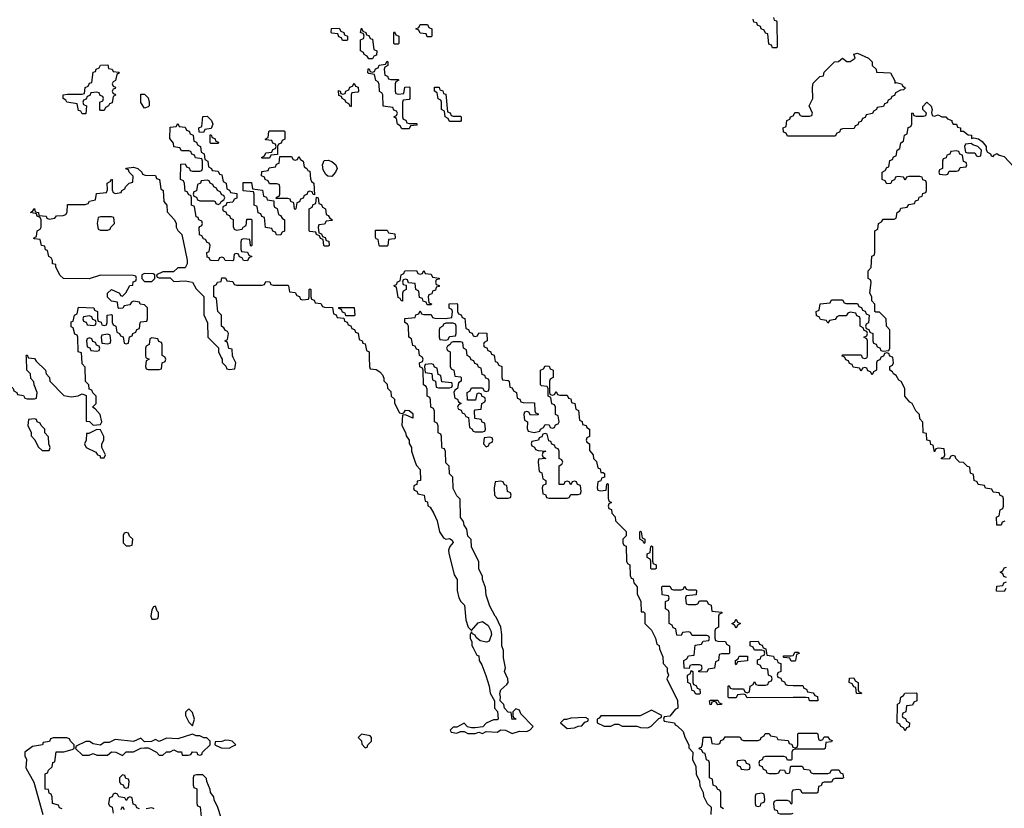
# Model space of a CAD drawing. Header units: inches. Extents: x 2710028 to 2964570, y 496606 to 722708.
# Tile 127 of 228: x 2835790 to 2841150, y 667544 to 671840. Entities that reach past the tile are written whole.
import ezdxf

# ---------------------------------------------------------------- set-up
doc = ezdxf.new("R2010")
doc.units = ezdxf.units.IN
doc.header["$MEASUREMENT"] = 0
for name, color, linetype in [('C8636', 7, 'Continuous'), ('C8637', 7, 'Continuous'), ('C8646', 7, 'Continuous'), ('C8647', 7, 'Continuous')]:
    doc.layers.add(name, color=color, linetype=linetype)

msp = doc.modelspace()

# ---------------------------------------------------------------- linework, layer by layer
at = {"layer": 'C8636', "color": 6}
for points in [[(2835651.7, 670000), (2835652, 669992), (2835670, 669974), (2835674, 669954), (2835690, 669952), (2835692, 669930), (2835711.3, 669910), (2835714, 669870), (2835754, 669830), (2835758, 669818), (2835774, 669810), (2835778, 669798), (2835810, 669792), (2835818, 669778), (2835830, 669774), (2835870, 669774), (2835882, 669778), (2835886, 669810), (2835868, 669850), (2835867.3, 669867.3), (2835850, 669886), (2835848, 669910), (2835828.7, 669930), (2835826.3, 670000)], [(2835837, 670000), (2835838, 669998), (2835870, 669994), (2835879.6, 669979.6), (2835931.1, 669931.1), (2835934, 669910), (2835952, 669890), (2835954, 669870), (2836030, 669792), (2836070, 669786), (2836108.7, 669791.3), (2836130, 669802), (2836152.7, 669792.7), (2836152.7, 669652.7), (2836170, 669651.3), (2836190, 669632), (2836230, 669634), (2836238, 669650), (2836228.9, 669688.9), (2836200.4, 669720.4), (2836186, 669730), (2836206, 669750), (2836206, 669790), (2836187.3, 669807.3), (2836182, 669822), (2836167.3, 669827.3), (2836166, 669850), (2836148.9, 669868.9), (2836147.3, 669947.3), (2836130, 669966), (2836127.7, 670000)], [(2836477.3, 670000), (2836478, 669998), (2836494, 669990), (2836478, 669982), (2836474, 669950), (2836478, 669938), (2836490, 669934), (2836550, 669934), (2836562, 669938), (2836566, 669970), (2836582, 669978), (2836586, 669990), (2836582.7, 670000)], [(2836887.3, 670000), (2836891.6, 669991.6), (2836892.7, 669972.7), (2836912.7, 669952.7), (2836918, 669938), (2836930, 669934), (2836962, 669938), (2836966, 669970), (2836952.2, 670000)], [(2837692.8, 670000), (2837694, 669950), (2837698, 669938), (2837730, 669934), (2837750, 669922), (2837765.4, 669905.4), (2837772.7, 669887.3), (2837772.7, 669872.7), (2837790, 669854), (2837792, 669832), (2837810, 669814), (2837812, 669790), (2837830, 669772), (2837831, 669751), (2837858, 669698), (2837870, 669694), (2837882, 669698), (2837890, 669712), (2837910, 669710.8), (2837930, 669694.8), (2837930, 669669.5), (2837890, 669688), (2837874, 669686), (2837871, 669630), (2837890, 669592), (2837893.7, 669573.7), (2837910.5, 669550), (2837910.7, 669530.7), (2837922, 669510), (2837922, 669490), (2837942, 669430), (2837950.7, 669410.7), (2837970.7, 669390), (2837971.3, 669330), (2837954, 669326), (2837951.6, 669308.4), (2837938, 669302), (2837934, 669290), (2837938, 669278), (2837952, 669272), (2837958, 669258), (2837992, 669250), (2837998, 669218), (2838010, 669214), (2838012, 669192), (2838024.7, 669184.7), (2838044.7, 669150), (2838062, 669110), (2838076, 669050), (2838096.9, 669016.9), (2838110, 669011), (2838130, 669014), (2838144, 669004), (2838150, 668992), (2838130.8, 668970), (2838124.7, 668950), (2838126, 668934), (2838155.9, 668815.9), (2838170.6, 668790), (2838170.7, 668730.7), (2838181, 668690), (2838190.8, 668670), (2838210.7, 668650), (2838218, 668570), (2838231, 668531), (2838250, 668512), (2838285.8, 668554.2), (2838310, 668561.3), (2838340.3, 668540.3), (2838354.9, 668510), (2838358, 668490), (2838345.8, 668454.2), (2838330.4, 668449.6), (2838296.6, 668456.6), (2838274.5, 668474.5), (2838270, 668488), (2838255.3, 668495.3), (2838250, 668506), (2838242, 668490), (2838242, 668470), (2838251.3, 668451.3), (2838251.6, 668431.6), (2838258, 668418), (2838278, 668378), (2838290, 668374), (2838291.3, 668350), (2838306.4, 668326.4), (2838327.1, 668267.1), (2838346, 668210), (2838351.3, 668171.3), (2838374, 668130), (2838374, 668090), (2838391.3, 668071.3), (2838394, 668030), (2838390, 668026), (2838370, 668026), (2838330, 668008), (2838311.6, 667988.4), (2838270, 667982), (2838250, 667982), (2838228.4, 667988.4), (2838210, 668008), (2838170, 667986), (2838150, 667986), (2838134, 667970), (2838138, 667958), (2838170, 667954), (2838190, 667962), (2838210, 667962), (2838230, 667952), (2838270, 667952), (2838290, 667958), (2838310, 667952), (2838330, 667962), (2838390, 667958), (2838410, 667972), (2838434, 667970), (2838470, 667952), (2838510, 667964.7), (2838550, 667962), (2838568.4, 667971.6), (2838586, 667990), (2838518, 668058), (2838510, 668078), (2838490, 668086), (2838474, 668070), (2838474, 668050), (2838478, 668038), (2838492, 668030), (2838470, 668028), (2838466, 668066), (2838450, 668068), (2838428.9, 668088.9), (2838426, 668110), (2838406, 668130), (2838408, 668152), (2838404, 668170), (2838409, 668190), (2838442, 668218), (2838448.7, 668230), (2838448, 668250), (2838428.7, 668288.7), (2838434, 668310), (2838424, 668364), (2838423.1, 668403.1), (2838415.3, 668430), (2838415.3, 668490), (2838409, 668530), (2838384.7, 668584.7), (2838378, 668590), (2838350, 668646), (2838330, 668706), (2838326.6, 668746.6), (2838309.4, 668790), (2838309.3, 668809.3), (2838290, 668846), (2838288.7, 668888.7), (2838250, 668966), (2838248, 669008), (2838230, 669026), (2838224, 669064), (2838210, 669086), (2838205.6, 669105.6), (2838190, 669128), (2838187.3, 669227.3), (2838170, 669246), (2838150, 669286), (2838148, 669348), (2838130, 669366), (2838127.3, 669407.3), (2838110, 669426), (2838107.3, 669487.3), (2838102, 669502), (2838090, 669506), (2838087.3, 669512.7), (2838086, 669570), (2838082, 669582), (2838068.7, 669590), (2838067.3, 669627.3), (2838062, 669642), (2838048.7, 669650), (2838047.3, 669707.3), (2838042, 669722), (2838028, 669730), (2838026, 669770), (2838022, 669782), (2838008.7, 669790), (2838007.3, 669827.3), (2838002, 669842), (2837988.7, 669850), (2837986, 669930), (2837982, 669942), (2837968.4, 669948.4), (2837966, 669970), (2837982, 669978), (2837986, 669990), (2837982.7, 670000)], [(2838134, 670000), (2838134, 669950), (2838138, 669938), (2838154, 669930), (2838158, 669898), (2838190, 669894), (2838194, 669890), (2838194, 669870), (2838178, 669862), (2838174, 669830), (2838158, 669822), (2838154, 669810), (2838158, 669778), (2838172.7, 669772.7), (2838178, 669758), (2838194, 669750), (2838178, 669742), (2838174, 669730), (2838178, 669718), (2838192.7, 669712.7), (2838198, 669698), (2838212, 669692), (2838218, 669678), (2838232.7, 669672.7), (2838238, 669618), (2838252, 669612), (2838258, 669598), (2838270, 669594), (2838310, 669594), (2838322, 669598), (2838326, 669610), (2838322, 669642), (2838308, 669648), (2838302, 669662), (2838267.3, 669667.3), (2838266, 669710), (2838270, 669714), (2838302, 669718), (2838306, 669750), (2838322, 669758), (2838326, 669770), (2838322, 669782), (2838307.3, 669787.3), (2838302, 669802), (2838290, 669806), (2838278, 669802), (2838272, 669768), (2838228, 669768), (2838226, 669810), (2838242, 669818), (2838250, 669834), (2838310, 669834), (2838318, 669818), (2838330, 669814), (2838342, 669818), (2838346, 669830), (2838346, 669870), (2838342, 669882), (2838327.3, 669887.3), (2838322, 669902), (2838307.3, 669907.3), (2838302, 669942), (2838287.3, 669947.3), (2838282, 669962), (2838267.3, 669967.3), (2838262, 669982), (2838247.3, 669987.3), (2838242.7, 670000)], [(2838374.6, 670000), (2838378, 669978), (2838390, 669974), (2838398, 669958), (2838414, 669950), (2838414, 669890), (2838418, 669878), (2838450, 669874), (2838454, 669870), (2838458, 669838), (2838470, 669834), (2838478, 669818), (2838494, 669810), (2838498, 669778), (2838512.7, 669772.7), (2838518, 669758), (2838530, 669754), (2838592.7, 669752.7), (2838594, 669710), (2838598, 669698), (2838612.7, 669692.7), (2838612.7, 669687.3), (2838570, 669686), (2838562, 669702), (2838550, 669706), (2838538, 669702), (2838534, 669690), (2838538, 669658), (2838554, 669650), (2838552.7, 669612.7), (2838558, 669598), (2838590, 669592), (2838622, 669598), (2838626, 669610), (2838642, 669618), (2838650, 669634), (2838672.7, 669632.7), (2838678, 669618), (2838690, 669614), (2838702, 669618), (2838707.3, 669632.7), (2838722, 669638), (2838726, 669650), (2838722, 669682), (2838706, 669690), (2838706, 669730), (2838702, 669742), (2838687.3, 669747.3), (2838682, 669782), (2838666, 669790), (2838666, 669830), (2838662, 669842), (2838630, 669846), (2838626, 669850), (2838626, 669930), (2838642, 669938), (2838650, 669954), (2838672.7, 669952.7), (2838678, 669938), (2838694, 669930), (2838694, 669890), (2838678, 669882), (2838674, 669870), (2838674, 669810), (2838678, 669798), (2838690, 669794), (2838702, 669798), (2838710, 669814), (2838718, 669798), (2838730, 669794), (2838770, 669794), (2838778, 669778), (2838790, 669774), (2838794, 669754), (2838812, 669750), (2838818, 669718), (2838831.3, 669711.3), (2838838, 669658), (2838851.6, 669651.6), (2838854, 669634), (2838874, 669630), (2838878, 669618), (2838892, 669610), (2838891.1, 669568.9), (2838878, 669562), (2838874, 669550), (2838878, 669538), (2838892, 669530), (2838892.7, 669492.7), (2838912, 669470), (2838914, 669450), (2838930, 669434), (2838938, 669398), (2838950, 669394), (2838954, 669374), (2838966, 669374), (2838972.7, 669367.3), (2838972.7, 669347.3), (2838958, 669342), (2838952.7, 669327.3), (2838938, 669322), (2838934, 669290), (2838938, 669278), (2838950, 669274), (2838982, 669278), (2838986, 669310), (2838990, 669314), (2838994, 669310), (2838992.7, 669232.7), (2838998, 669218), (2839011.3, 669210), (2838998, 669202), (2838994, 669190), (2838998, 669178), (2839011.6, 669171.6), (2839012.7, 669152.7), (2839031.6, 669131.6), (2839034, 669110), (2839091.6, 669051.6), (2839091.6, 669028.4), (2839074, 669010), (2839074, 668990), (2839078, 668978), (2839092, 668972), (2839094, 668890), (2839098, 668878), (2839111.1, 668871.1), (2839112.7, 668812.7), (2839118, 668798), (2839130, 668794), (2839132.7, 668772.7), (2839151.3, 668750), (2839152, 668712), (2839171.3, 668670), (2839174, 668614), (2839186, 668614), (2839192.7, 668607.3), (2839194, 668550), (2839230, 668514), (2839252, 668470), (2839258, 668438), (2839271.6, 668431.6), (2839272.7, 668412.7), (2839292, 668370), (2839292.7, 668332.7), (2839314, 668310), (2839314, 668290), (2839322, 668270), (2839312, 668250), (2839370.9, 668130.9), (2839372, 668090), (2839358, 668082), (2839330, 668046), (2839298, 668042), (2839294, 668030), (2839298, 668018), (2839354, 668010), (2839358, 667998), (2839370, 667994), (2839402, 667962), (2839411.1, 667931.1), (2839432, 667890), (2839432.7, 667872.7), (2839454, 667850), (2839452, 667810), (2839471.1, 667771.1), (2839472, 667730), (2839491.6, 667691.6), (2839492.7, 667667.3), (2839511.3, 667630), (2839512, 667610), (2839532, 667570), (2839554, 667550), (2839552, 667510)], [(2840000, 668147.6), (2839750, 668146), (2839742, 668162), (2839730, 668166), (2839698, 668162), (2839690, 668146), (2839650, 668146), (2839646, 668150), (2839646, 668210), (2839652.7, 668212.7), (2839658, 668198), (2839670, 668194), (2839730, 668194), (2839738, 668178), (2839750, 668174), (2839762, 668178), (2839766, 668210), (2839782, 668218), (2839790, 668234), (2839798, 668218), (2839810, 668214), (2839850, 668214), (2839862, 668218), (2839867.3, 668232.7), (2839882, 668238), (2839886, 668250), (2839882, 668262), (2839866, 668270), (2839862, 668302), (2839830, 668306), (2839822, 668322), (2839806, 668330), (2839807.3, 668352.7), (2839822, 668358), (2839827.3, 668372.7), (2839842, 668378), (2839846, 668390), (2839842, 668402), (2839830, 668406), (2839790, 668406), (2839782, 668422), (2839766, 668430), (2839767.3, 668452.7), (2839810, 668454), (2839818, 668438), (2839832.7, 668432.7), (2839838, 668418), (2839852.7, 668412.7), (2839858, 668378), (2839892.7, 668372.7), (2839898, 668358), (2839912.7, 668352.7), (2839918, 668338), (2839932.7, 668332.7), (2839934, 668290), (2839918, 668282), (2839914, 668270), (2839918, 668258), (2839932.7, 668252.7), (2839938, 668238), (2839952.7, 668232.7), (2839958, 668218), (2839970, 668214), (2840000, 668213.5)], [(2840000, 668346), (2839990, 668346), (2839982, 668362), (2839950, 668366), (2839946, 668370), (2839950, 668374), (2839990, 668374), (2840000, 668377.3)], [(2836022, 667542), (2836007.3, 667547.3), (2836002, 667562), (2835968, 667570), (2835967.3, 667607.3), (2835962, 667622), (2835950, 667626), (2835946, 667646), (2835929.2, 667649.2), (2835928.9, 667731.1), (2835942, 667738), (2835947.3, 667752.7), (2835966, 667770), (2835970, 667794), (2835982, 667798), (2835988.7, 667851.3), (2836030, 667851.3), (2836076.4, 667863.6), (2836086, 667870), (2836086, 667890), (2836066, 667910), (2836062, 667922), (2836047.3, 667927.3), (2835972.7, 667927.3), (2835958, 667922), (2835951.6, 667908.4), (2835918, 667902), (2835914, 667890), (2835859.8, 667880.2), (2835818, 667850), (2835818.8, 667830), (2835826.8, 667810), (2835824, 667764), (2835867.1, 667687.1), (2835916, 667510)], [(2839622, 667542), (2839606, 667550), (2839606, 667630), (2839602, 667642), (2839590, 667646), (2839582, 667662), (2839566, 667670), (2839562, 667702), (2839546, 667710), (2839546, 667790), (2839542, 667802), (2839528.7, 667808.7), (2839522, 667842), (2839510, 667846), (2839502, 667862), (2839488, 667868), (2839490, 667874), (2839502, 667878), (2839507.3, 667892.7), (2839510, 667932), (2839551.6, 667931.6), (2839558, 667898), (2839590, 667894), (2839602, 667898), (2839607.3, 667912.7), (2839622, 667918), (2839630, 667934), (2839707.3, 667932.7), (2839714, 667930), (2839718, 667918), (2839730, 667914), (2839810, 667914), (2839822, 667918), (2839826, 667930), (2839842, 667938), (2839848.4, 667951.6), (2839870, 667952), (2839878, 667938), (2839910, 667934), (2839918, 667918), (2839972.7, 667912.7), (2839978, 667898), (2839992.7, 667892.7), (2839998, 667878), (2840000, 667877.3)], [(2840000, 667862.7), (2839998, 667862), (2839994, 667850), (2839994, 667810), (2839990, 667806), (2839970, 667806), (2839962, 667822), (2839950, 667826), (2839850, 667826), (2839838, 667822), (2839832.7, 667807.3), (2839818, 667802), (2839814, 667790), (2839818, 667778), (2839832.7, 667772.7), (2839838, 667758), (2839852.7, 667752.7), (2839858, 667738), (2839870, 667734), (2839910, 667734), (2839922, 667738), (2839930, 667754), (2839952.7, 667752.7), (2839958, 667738), (2839970, 667734), (2839982, 667738), (2839986, 667770), (2839990, 667774), (2840000, 667774)], [(2836887.3, 667492.7), (2836868.9, 667548.9), (2836848, 667590), (2836847.3, 667607.3), (2836828, 667630), (2836827.3, 667647.3), (2836808, 667690), (2836807.3, 667707.3), (2836787.3, 667727.3), (2836752.7, 667727.3), (2836738, 667722), (2836734, 667710), (2836734, 667670), (2836738, 667658), (2836754, 667650), (2836754, 667570), (2836758, 667558), (2836771.6, 667551.6), (2836778, 667498)], [(2840000, 667642.3), (2839998, 667642), (2839994, 667630), (2839994, 667570), (2839990, 667566), (2839982, 667582), (2839970, 667586), (2839910, 667586), (2839898, 667582), (2839894, 667570), (2839898, 667538), (2839912.7, 667532.7), (2839918, 667518), (2839930, 667514), (2839990, 667514), (2840000, 667517.3)], [(2836442, 667542), (2836427.3, 667547.3), (2836422, 667562), (2836407.3, 667567.3), (2836402, 667602), (2836390, 667606), (2836378, 667602), (2836370, 667586), (2836362, 667602), (2836330, 667606), (2836322, 667622), (2836310, 667626), (2836298, 667622), (2836292.7, 667607.3), (2836278, 667602), (2836274, 667570), (2836278, 667558), (2836294, 667550), (2836298, 667518)], [(2836342, 667538), (2836350, 667554), (2836358, 667538)], [(2836522, 667542), (2836510, 667546), (2836478, 667542)]]:
    msp.add_lwpolyline(points, dxfattribs=at)
for points in [[(2838030, 669966), (2837998, 669962), (2837994, 669950), (2837998, 669918), (2838032.7, 669912.7), (2838038, 669878), (2838054, 669870), (2838058, 669838), (2838070, 669834), (2838130, 669834), (2838142, 669838), (2838146, 669850), (2838142, 669862), (2838087.3, 669867.3), (2838082, 669902), (2838067.3, 669907.3), (2838062, 669942), (2838047.3, 669947.3), (2838042, 669962)], [(2835870, 669666), (2835838, 669662), (2835834, 669630), (2835851.6, 669591.6), (2835852.7, 669572.7), (2835871.6, 669551.6), (2835890, 669514), (2835912.7, 669492.7), (2835950, 669494), (2835955.3, 669510), (2835948, 669530), (2835947.3, 669567.3), (2835926, 669590), (2835926, 669610), (2835906, 669630), (2835902, 669642), (2835886, 669650), (2835882, 669662)], [(2836210, 669608), (2836166, 669586), (2836154, 669586), (2836151.1, 669548.9), (2836142, 669530), (2836152, 669510), (2836203.6, 669483.6), (2836214, 669470), (2836225.4, 669465.4), (2836230, 669454), (2836250, 669454), (2836258, 669470), (2836238, 669510), (2836238, 669530), (2836248, 669550), (2836248, 669570), (2836230, 669606)], [(2838650, 669586), (2838638, 669582), (2838632, 669568), (2838618, 669562), (2838614, 669550), (2838578, 669542), (2838574, 669530), (2838578, 669518), (2838592, 669512), (2838598, 669498), (2838612.7, 669492.7), (2838654, 669490), (2838638, 669482), (2838634, 669470), (2838638, 669458), (2838654, 669450), (2838614, 669446), (2838612, 669430), (2838618, 669378), (2838631.6, 669371.6), (2838638, 669338), (2838654, 669330), (2838654, 669310), (2838638, 669302), (2838634, 669290), (2838638, 669258), (2838652.7, 669252.7), (2838658, 669238), (2838670, 669234), (2838770, 669234), (2838782, 669238), (2838790, 669254), (2838830, 669254), (2838842, 669258), (2838846, 669270), (2838842, 669302), (2838827.3, 669307.3), (2838822, 669322), (2838810, 669326), (2838798, 669322), (2838790, 669306), (2838782, 669322), (2838770, 669326), (2838758, 669322), (2838751.6, 669308.4), (2838727.3, 669307.3), (2838726, 669410), (2838742, 669418), (2838746, 669430), (2838742, 669442), (2838726, 669450), (2838726, 669490), (2838722, 669502), (2838707.3, 669507.3), (2838702, 669522), (2838687.3, 669527.3), (2838682, 669542), (2838670, 669546), (2838662, 669582)], [(2838350, 669566), (2838318, 669562), (2838314, 669530), (2838330, 669514), (2838342, 669518), (2838347.3, 669532.7), (2838362, 669538), (2838366, 669550), (2838362, 669562)], [(2838410, 669326), (2838378, 669322), (2838372.7, 669287.3), (2838374, 669250), (2838390, 669234), (2838450, 669234), (2838462, 669238), (2838466, 669250), (2838462, 669262), (2838446, 669270), (2838442, 669302), (2838430, 669306), (2838422, 669322)], [(2836370, 669046), (2836358, 669042), (2836354, 669030), (2836354, 668990), (2836370, 668974), (2836390, 668974), (2836402, 668978), (2836406, 669010), (2836387.3, 669027.3), (2836382, 669042)], [(2839190, 668986), (2839182, 669002), (2839166, 669010), (2839166, 669050), (2839170, 669054), (2839174, 669050), (2839178, 669018), (2839194, 669010), (2839194, 668990)], [(2839230, 668846), (2839226, 668850), (2839226, 668890), (2839222, 668902), (2839206, 668910), (2839206, 668930), (2839222, 668938), (2839226, 668970), (2839230, 668974), (2839234, 668970), (2839234, 668890), (2839238, 668878), (2839254, 668870), (2839254, 668850), (2839250, 668846)], [(2839430, 668734), (2839470, 668734), (2839474, 668730), (2839472.7, 668707.3), (2839418, 668702), (2839414, 668690), (2839418, 668658), (2839430, 668654), (2839470, 668654), (2839482, 668658), (2839490, 668674), (2839530, 668674), (2839538, 668658), (2839554, 668650), (2839558, 668618), (2839612.7, 668612.7), (2839612.7, 668607.3), (2839598, 668602), (2839594, 668590), (2839594, 668530), (2839578, 668522), (2839574, 668510), (2839574, 668470), (2839578, 668458), (2839590, 668454), (2839632.7, 668452.7), (2839638, 668438), (2839654, 668430), (2839654, 668390), (2839650, 668386), (2839610, 668386), (2839598, 668382), (2839594, 668350), (2839578, 668342), (2839572.7, 668307.3), (2839538, 668302), (2839530, 668286), (2839487.3, 668287.3), (2839487.3, 668292.7), (2839502, 668298), (2839506, 668310), (2839502, 668322), (2839490, 668326), (2839450, 668326), (2839438, 668322), (2839434, 668306), (2839407.3, 668307.3), (2839406, 668350), (2839422, 668358), (2839430, 668374), (2839462, 668378), (2839467.3, 668432.7), (2839502, 668438), (2839510, 668454), (2839542, 668458), (2839546, 668470), (2839542, 668482), (2839530, 668486), (2839450, 668486), (2839442, 668502), (2839430, 668506), (2839398, 668502), (2839390, 668486), (2839367.3, 668487.3), (2839362, 668522), (2839347.3, 668527.3), (2839342, 668542), (2839326, 668550), (2839326, 668610), (2839322, 668622), (2839306, 668630), (2839306, 668670), (2839322, 668678), (2839326, 668690), (2839322, 668702), (2839287.3, 668707.3), (2839286, 668750), (2839290, 668754), (2839330, 668754), (2839338, 668738), (2839350, 668734), (2839390, 668734), (2839402, 668738), (2839410, 668754), (2839418, 668738)], [(2836530, 668646), (2836518, 668642), (2836510, 668626), (2836504.7, 668590), (2836510, 668574), (2836530, 668574), (2836542, 668578), (2836546, 668590), (2836546, 668610), (2836538, 668618)], [(2839690, 668526), (2839682, 668542), (2839666, 668550), (2839682, 668558), (2839690, 668574), (2839698, 668558), (2839714, 668550), (2839698, 668542)], [(2839690, 668326), (2839686, 668330), (2839686, 668350), (2839702, 668358), (2839707.3, 668372.7), (2839752.7, 668372.7), (2839752.7, 668347.3), (2839698, 668342)], [(2839470, 668166), (2839462, 668182), (2839450, 668186), (2839442, 668222), (2839428, 668230), (2839426, 668270), (2839442, 668278), (2839446, 668294), (2839454, 668290), (2839454, 668230), (2839458, 668218), (2839472.7, 668212.7), (2839478, 668198), (2839492.7, 668192.7), (2839494, 668170), (2839490, 668166)], [(2839590, 668108), (2839582, 668122), (2839570, 668126), (2839558, 668122), (2839554, 668110), (2839548.4, 668108.4), (2839546, 668130), (2839550, 668134), (2839590, 668134), (2839598, 668118), (2839612.7, 668112.7), (2839610, 668108.7)], [(2836710, 668086), (2836692.7, 668067.3), (2836692, 668050), (2836710, 668014), (2836730, 667994), (2836742, 668030), (2836730, 668066)], [(2839230, 668078), (2839168.4, 668048.4), (2838952.7, 668047.3), (2838944.7, 668035.3), (2838934, 668030), (2838934, 668010), (2838971.6, 667991.6), (2839008.4, 667991.6), (2839030, 668002), (2839050, 668002), (2839070, 667992), (2839150, 667991.3), (2839170, 667984.7), (2839210, 667982), (2839228.4, 667991.6), (2839270, 668034), (2839282, 668038), (2839286, 668050)], [(2838870, 668038), (2838790, 668035.3), (2838767.3, 668027.3), (2838752.7, 668027.3), (2838734, 668010), (2838770, 667978), (2838810, 667982), (2838830, 667992), (2838850, 667994), (2838867.3, 668012.7), (2838882, 668018), (2838886, 668030)], [(2836730, 667948), (2836650, 667922), (2836590, 667926), (2836550, 667908.7), (2836530, 667918), (2836507.3, 667907.3), (2836470, 667906), (2836450, 667926), (2836410, 667908.7), (2836310, 667918), (2836276.9, 667903.1), (2836250, 667902), (2836230, 667888), (2836190, 667895.3), (2836170, 667908.7), (2836150, 667908.7), (2836098, 667882), (2836094, 667870), (2836132.7, 667832.7), (2836167.3, 667832.7), (2836190, 667842), (2836210, 667834), (2836267.3, 667832.7), (2836290, 667851.3), (2836314, 667850), (2836350, 667832), (2836370, 667851.3), (2836410, 667852), (2836450, 667872), (2836470, 667874), (2836490, 667874), (2836534, 667850), (2836550, 667834), (2836570, 667834), (2836590, 667852), (2836610, 667852), (2836630, 667862), (2836650, 667852), (2836670.9, 667850.9), (2836674, 667834), (2836707.3, 667832.7), (2836722, 667838), (2836730, 667852), (2836754, 667850), (2836758, 667838), (2836770, 667834), (2836782, 667838), (2836786, 667850), (2836826, 667890), (2836826, 667910), (2836808, 667928), (2836792, 667928), (2836770, 667938), (2836750, 667938)], [(2836910, 667915.3), (2836890, 667908), (2836854, 667906), (2836852, 667890), (2836887.3, 667872.7), (2836930, 667872), (2836950, 667882), (2836966, 667890), (2836946, 667910), (2836930, 667914)], [(2837650, 667948), (2837632, 667930), (2837651.3, 667911.3), (2837652.7, 667892.7), (2837670, 667874), (2837682, 667878), (2837686, 667890), (2837706, 667910), (2837706, 667930), (2837698, 667938)], [(2839730, 667806), (2839698, 667802), (2839694, 667790), (2839698, 667778), (2839712.7, 667772.7), (2839718, 667758), (2839750, 667754), (2839762, 667758), (2839766, 667770), (2839762, 667782), (2839747.3, 667787.3), (2839742, 667802)], [(2836350, 667726), (2836334, 667710), (2836334, 667690), (2836338, 667678), (2836352.7, 667672.7), (2836358, 667658), (2836370, 667654), (2836382, 667658), (2836386, 667690), (2836382, 667702), (2836367.3, 667707.3), (2836362, 667722)], [(2839830, 667626), (2839798, 667622), (2839794, 667610), (2839794, 667570), (2839798, 667558), (2839810, 667554), (2839822, 667558), (2839827.3, 667572.7), (2839842, 667578), (2839846, 667590), (2839842, 667622)]]:
    msp.add_lwpolyline(points, close=True, dxfattribs=at)
at = {"layer": 'C8637', "color": 6}
for points in [[(2839892.7, 671852.7), (2839898, 671838), (2839910, 671834), (2839911.6, 671828.4), (2839914, 671690), (2839910, 671686), (2839887.3, 671687.3), (2839882, 671702), (2839867.3, 671707.3), (2839862, 671762), (2839850, 671766), (2839842, 671782), (2839826, 671790), (2839822, 671802), (2839806, 671810), (2839802, 671822), (2839787.3, 671827.3), (2839782, 671842)], [(2840000, 671206), (2839970, 671206), (2839962, 671222), (2839947.3, 671227.3), (2839946, 671250), (2839962, 671258), (2839966, 671290), (2839982, 671298), (2839986, 671310), (2840000, 671317)], [(2836127.7, 670000), (2836126, 670026), (2836109, 670030), (2836106, 670110), (2836102, 670122), (2836090, 670126), (2836082, 670162), (2836070, 670166), (2836070, 670194), (2836082, 670198), (2836088, 670230), (2836102, 670238), (2836110, 670274), (2836194, 670270), (2836198, 670258), (2836214, 670250), (2836214, 670210), (2836218, 670198), (2836232.7, 670192.7), (2836238, 670178), (2836250, 670174), (2836262, 670178), (2836266, 670190), (2836266, 670230), (2836290, 670234), (2836294, 670230), (2836294, 670190), (2836298, 670178), (2836314, 670170), (2836318, 670138), (2836334, 670130), (2836338, 670118), (2836352.7, 670112.7), (2836358, 670078), (2836370, 670074), (2836382, 670078), (2836387.3, 670112.7), (2836402, 670118), (2836406, 670130), (2836422, 670138), (2836428, 670152), (2836442, 670158), (2836446, 670190), (2836450, 670194), (2836482, 670198), (2836486, 670210), (2836486, 670270), (2836470, 670286), (2836446, 670290), (2836442, 670302), (2836410, 670306), (2836398, 670302), (2836390, 670286), (2836358, 670282), (2836351.6, 670268.4), (2836330, 670266), (2836326, 670270), (2836322, 670302), (2836290, 670306), (2836268.4, 670328.4), (2836268.7, 670350), (2836290, 670371), (2836334, 670350), (2836338, 670338), (2836350, 670334), (2836368.4, 670351.6), (2836390, 670392), (2836406, 670394), (2836408.4, 670411.6), (2836422, 670418), (2836426, 670430), (2836422, 670442), (2836407.3, 670447.3), (2836230, 670448), (2836169.1, 670429.1), (2836028, 670430), (2836009.1, 670449.1), (2835986, 670494), (2835986, 670506), (2835968.7, 670510), (2835968, 670528), (2835962, 670542), (2835948, 670550), (2835942, 670582), (2835930, 670586), (2835926, 670606), (2835908, 670610), (2835902, 670642), (2835870, 670646), (2835866, 670650), (2835882, 670658), (2835886, 670690), (2835902, 670698), (2835906, 670710), (2835906, 670750), (2835902, 670762), (2835886, 670770), (2835882, 670782), (2835848, 670790), (2835862, 670798), (2835870, 670812), (2835874, 670794), (2835892, 670790), (2835894, 670774), (2835934, 670770), (2835938, 670758), (2835950, 670754), (2835982, 670758), (2835990, 670771.3), (2836027.3, 670772.7), (2836042, 670778), (2836048, 670792), (2836050, 670834), (2836147.3, 670832.7), (2836162, 670838), (2836170, 670852), (2836202, 670858), (2836207.3, 670892.7), (2836262, 670898), (2836267.3, 670912.7), (2836266, 670950), (2836282, 670958), (2836290, 670972), (2836294, 670970), (2836292.7, 670912.7), (2836298, 670898), (2836310, 670894), (2836342, 670898), (2836346, 670910), (2836362, 670918), (2836366, 670930), (2836386, 670950), (2836406, 670954), (2836407.3, 670987.3), (2836386, 671010), (2836382, 671022), (2836367.3, 671027.3), (2836368.9, 671031.1), (2836410, 671036), (2836434, 671030), (2836454, 671010), (2836458, 670998), (2836472.7, 670992.7), (2836530, 670992), (2836534, 670974), (2836551.3, 670970), (2836558, 670918), (2836571.3, 670910), (2836574, 670850), (2836591.3, 670830), (2836592.7, 670792.7), (2836632, 670750), (2836642, 670730), (2836642, 670710), (2836651.1, 670691.1), (2836672, 670670), (2836702, 670530), (2836702, 670510), (2836690.9, 670489.1), (2836650, 670488), (2836627.3, 670467.3), (2836570, 670466), (2836534, 670450), (2836538, 670438), (2836550, 670434), (2836610, 670434), (2836630, 670414), (2836690, 670418), (2836731, 670411), (2836750, 670374), (2836792.7, 670332.7), (2836792.7, 670232.7), (2836812, 670188), (2836814, 670110), (2836872, 670052), (2836872, 670030), (2836887.3, 670000)], [(2836952.2, 670000), (2836948.4, 670008.4), (2836946, 670046), (2836928.9, 670048.9), (2836922, 670082), (2836906, 670090), (2836922, 670098), (2836926, 670130), (2836922, 670142), (2836910, 670146), (2836902, 670162), (2836888, 670170), (2836888, 670230), (2836868, 670250), (2836862, 670322), (2836846, 670330), (2836846, 670390), (2836862, 670398), (2836866, 670410), (2836886, 670414), (2836890, 670434), (2836910, 670434), (2836918, 670418), (2836950, 670414), (2836958, 670398), (2836970, 670394), (2837110, 670394), (2837122, 670398), (2837130, 670414), (2837151.6, 670411.6), (2837158, 670398), (2837170, 670394), (2837250, 670394), (2837254, 670390), (2837258, 670358), (2837290, 670354), (2837298, 670338), (2837312.7, 670332.7), (2837318, 670318), (2837330, 670314), (2837362, 670318), (2837366, 670330), (2837366, 670370), (2837370, 670374), (2837374, 670370), (2837374, 670330), (2837378, 670318), (2837392.7, 670312.7), (2837398, 670298), (2837430, 670294), (2837438, 670278), (2837450, 670274), (2837492.7, 670272.7), (2837498, 670238), (2837512.7, 670232.7), (2837518, 670218), (2837554, 670214), (2837558, 670198), (2837572.7, 670192.7), (2837578, 670178), (2837592.7, 670172.7), (2837598, 670158), (2837612.7, 670152.7), (2837618, 670138), (2837632.7, 670132.7), (2837638, 670098), (2837654, 670090), (2837658, 670078), (2837670, 670074), (2837678, 670038), (2837692, 670030), (2837692.8, 670000)], [(2837982.7, 670000), (2837982, 670002), (2837966, 670010), (2837962, 670042), (2837950, 670046), (2837942, 670062), (2837930, 670066), (2837922, 670102), (2837908, 670110), (2837906, 670170), (2837902, 670182), (2837886, 670190), (2837887.3, 670212.7), (2837942, 670218), (2837947.3, 670232.7), (2837962, 670238), (2837970, 670254), (2837978, 670238), (2837990, 670234), (2838030, 670234), (2838038, 670218), (2838050, 670214), (2838107.3, 670212.7), (2838142, 670218), (2838146, 670250), (2838142, 670262), (2838128.4, 670268.4), (2838128.4, 670291.6), (2838170, 670294), (2838174, 670290), (2838174, 670250), (2838178, 670238), (2838192.7, 670232.7), (2838198, 670218), (2838212.7, 670212.7), (2838218, 670158), (2838232.7, 670152.7), (2838238, 670138), (2838252.7, 670132.7), (2838258, 670118), (2838270, 670114), (2838282, 670118), (2838290, 670134), (2838332.7, 670132.7), (2838334, 670090), (2838318, 670082), (2838314, 670070), (2838318, 670058), (2838332.7, 670052.7), (2838338, 670038), (2838352.7, 670032.7), (2838358, 670018), (2838372.7, 670012.7), (2838374.6, 670000)], [(2836582.7, 670000), (2836582, 670002), (2836566, 670010), (2836566, 670070), (2836562, 670082), (2836547.3, 670087.3), (2836542, 670102), (2836510, 670106), (2836498, 670102), (2836494, 670070), (2836478, 670062), (2836474, 670050), (2836474, 670010), (2836477.3, 670000)], [(2838242.7, 670000), (2838242, 670002), (2838226, 670010), (2838222, 670042), (2838206, 670050), (2838202, 670082), (2838190, 670086), (2838150, 670086), (2838138, 670082), (2838134, 670070), (2838118, 670062), (2838114, 670050), (2838118, 670038), (2838134, 670030), (2838134, 670000)], [(2835826.3, 670000), (2835826, 670010), (2835830, 670014), (2835837, 670000)]]:
    msp.add_lwpolyline(points, dxfattribs=at)
for points in [[(2837570, 671726), (2837547.3, 671727.3), (2837542, 671742), (2837527.3, 671747.3), (2837522, 671762), (2837490, 671766), (2837486, 671770), (2837487.3, 671792.7), (2837530, 671794), (2837538, 671778), (2837554, 671770), (2837558, 671758), (2837574, 671750), (2837574, 671730)], [(2837690, 671626), (2837682, 671642), (2837666, 671650), (2837662, 671662), (2837646, 671670), (2837646, 671730), (2837662, 671738), (2837666, 671750), (2837662, 671762), (2837646, 671770), (2837650, 671794), (2837658, 671778), (2837674, 671770), (2837678, 671758), (2837690, 671754), (2837698, 671738), (2837710, 671734), (2837718, 671678), (2837734, 671670), (2837732.7, 671647.3), (2837718, 671642), (2837710, 671626)], [(2837830, 671706), (2837826, 671710), (2837826, 671770), (2837830, 671774), (2837838, 671758), (2837854, 671750), (2837854, 671710), (2837850, 671706)], [(2838030, 671746), (2838007.3, 671747.3), (2838002, 671762), (2837970, 671766), (2837962, 671782), (2837946, 671790), (2837962, 671798), (2837970, 671814), (2838010, 671814), (2838018, 671798), (2838034, 671790), (2838034, 671750)], [(2837810, 671514), (2837850, 671514), (2837854, 671510), (2837838, 671502), (2837834, 671490), (2837834, 671450), (2837838, 671438), (2837850, 671434), (2837882, 671438), (2837887.3, 671472.7), (2837910, 671474), (2837914, 671470), (2837914, 671410), (2837910, 671406), (2837878, 671402), (2837874, 671390), (2837874, 671310), (2837878, 671298), (2837892.7, 671292.7), (2837898, 671278), (2837910, 671274), (2837950, 671274), (2837954, 671270), (2837950, 671266), (2837918, 671262), (2837910, 671246), (2837870, 671246), (2837862, 671262), (2837846, 671270), (2837842, 671302), (2837826, 671310), (2837842, 671318), (2837846, 671330), (2837842, 671342), (2837827.3, 671347.3), (2837822, 671362), (2837768, 671368), (2837766, 671430), (2837762, 671442), (2837748.4, 671448.4), (2837747.3, 671487.3), (2837742, 671502), (2837728.7, 671508.7), (2837722, 671542), (2837690, 671546), (2837686, 671550), (2837687.3, 671572.7), (2837692.7, 671572.7), (2837698, 671558), (2837710, 671554), (2837722, 671558), (2837727.3, 671572.7), (2837742, 671578), (2837747.3, 671592.7), (2837782, 671598), (2837790, 671614), (2837794, 671610), (2837794, 671590), (2837778, 671582), (2837774, 671570), (2837778, 671538), (2837792.7, 671532.7), (2837798, 671518)], [(2836230, 671346), (2836226, 671350), (2836226, 671390), (2836242, 671398), (2836246, 671410), (2836242, 671422), (2836227.3, 671427.3), (2836222, 671442), (2836210, 671446), (2836178, 671442), (2836172.7, 671427.3), (2836158, 671422), (2836152.7, 671407.3), (2836138, 671402), (2836134, 671390), (2836138, 671378), (2836154, 671370), (2836150, 671328), (2836130, 671328), (2836122, 671342), (2836110, 671346), (2836102, 671382), (2836046, 671390), (2836042, 671402), (2836026, 671410), (2836026, 671430), (2836050, 671434), (2836130, 671434), (2836142, 671438), (2836146, 671470), (2836162, 671478), (2836170, 671494), (2836182, 671498), (2836190, 671554), (2836202, 671558), (2836206, 671570), (2836222, 671578), (2836230, 671592), (2836270, 671594), (2836274, 671574), (2836294, 671570), (2836298, 671558), (2836330, 671554), (2836334, 671550), (2836318, 671542), (2836311.6, 671508.4), (2836298, 671502), (2836294, 671490), (2836298, 671478), (2836311.6, 671471.6), (2836310, 671466), (2836298, 671462), (2836294, 671450), (2836298, 671438), (2836310, 671434), (2836311.6, 671428.4), (2836298, 671422), (2836292.7, 671387.3), (2836278, 671382), (2836274, 671370), (2836258, 671362), (2836250, 671346)], [(2837590, 671366), (2837582, 671382), (2837566, 671390), (2837562, 671402), (2837546, 671410), (2837542, 671422), (2837527.3, 671427.3), (2837526, 671454), (2837534, 671450), (2837538, 671438), (2837550, 671434), (2837562, 671438), (2837566, 671450), (2837582, 671458), (2837587.3, 671472.7), (2837602, 671478), (2837610, 671494), (2837618, 671478), (2837632.7, 671472.7), (2837634, 671450), (2837630, 671446), (2837598, 671442), (2837594, 671430), (2837594, 671370)], [(2838150, 671314), (2838190, 671314), (2838194, 671310), (2838194, 671290), (2838190, 671286), (2838130, 671286), (2838122, 671302), (2838106, 671310), (2838102, 671342), (2838086, 671350), (2838086, 671390), (2838082, 671402), (2838068.4, 671408.4), (2838062, 671442), (2838048, 671450), (2838047.3, 671472.7), (2838072.7, 671472.7), (2838078, 671458), (2838092.7, 671452.7), (2838098, 671438), (2838110, 671434), (2838118, 671338), (2838132.7, 671332.7), (2838138, 671318)], [(2836470, 671358), (2836450, 671388), (2836450, 671434), (2836470, 671434), (2836490, 671414), (2836494, 671390), (2836494, 671370), (2836490, 671366)], [(2836790, 671226), (2836767.3, 671227.3), (2836766, 671250), (2836782, 671258), (2836787.3, 671312.7), (2836810, 671314), (2836834, 671290), (2836842, 671270), (2836832.7, 671247.3), (2836798, 671242)], [(2836970, 670694), (2837002, 670698), (2837006, 670710), (2837022, 670718), (2837027.3, 670752.7), (2837050, 670754), (2837054, 670750), (2837054, 670610), (2837050, 670606), (2837046, 670610), (2837042, 670642), (2837010, 670646), (2836998, 670642), (2836994, 670630), (2836994, 670590), (2836998, 670578), (2837030, 670574), (2837038, 670558), (2837054, 670550), (2837038, 670542), (2837030, 670526), (2837008.4, 670528.4), (2837002, 670542), (2836987.3, 670547.3), (2836982, 670562), (2836970, 670566), (2836958, 670562), (2836954, 670530), (2836950, 670526), (2836908, 670528), (2836902, 670542), (2836890, 670546), (2836878, 670542), (2836870, 670526), (2836832.7, 670527.3), (2836826, 670530), (2836822, 670542), (2836810, 670546), (2836808.4, 670571.6), (2836822, 670578), (2836826, 670610), (2836822, 670622), (2836810, 670626), (2836802, 670642), (2836790, 670646), (2836782, 670662), (2836768.4, 670668.4), (2836767.3, 670707.3), (2836770, 670714), (2836782, 670718), (2836786, 670730), (2836782, 670742), (2836766, 670750), (2836762, 670762), (2836750, 670766), (2836742, 670822), (2836726, 670830), (2836726, 670870), (2836722, 670882), (2836710, 670886), (2836702, 670902), (2836690, 670906), (2836687.3, 670947.3), (2836682, 670962), (2836666, 670970), (2836667.3, 671052.7), (2836690, 671054), (2836698, 671038), (2836712.7, 671032.7), (2836718, 671018), (2836730, 671014), (2836770, 671014), (2836782, 671018), (2836786, 671030), (2836786, 671070), (2836782, 671082), (2836747.3, 671087.3), (2836742, 671102), (2836727.3, 671107.3), (2836722, 671122), (2836710, 671126), (2836670, 671126), (2836662, 671142), (2836630, 671148), (2836628, 671168), (2836607.3, 671192.7), (2836610, 671254), (2836642, 671258), (2836650, 671274), (2836658, 671258), (2836690, 671254), (2836698, 671238), (2836712.7, 671232.7), (2836718, 671218), (2836734, 671210), (2836738, 671178), (2836752.7, 671172.7), (2836758, 671158), (2836774, 671150), (2836778, 671118), (2836794, 671110), (2836798, 671078), (2836814, 671070), (2836818, 671038), (2836834, 671030), (2836838, 671018), (2836870, 671014), (2836878, 670998), (2836890, 670994), (2836898, 670958), (2836914, 670950), (2836918, 670918), (2836932, 670912), (2836938, 670898), (2836972.7, 670892.7), (2836972.7, 670867.3), (2836958, 670862), (2836950, 670846), (2836918, 670842), (2836912.7, 670827.3), (2836898, 670822), (2836894, 670810), (2836898, 670798), (2836912.7, 670792.7), (2836918, 670778), (2836932.7, 670772.7), (2836938, 670758), (2836952, 670752), (2836952.7, 670712.7), (2836958, 670698)], [(2837110, 671086), (2837106, 671090), (2837122, 671098), (2837130, 671114), (2837162, 671118), (2837167.3, 671132.7), (2837182, 671138), (2837186, 671150), (2837182, 671162), (2837167.3, 671167.3), (2837162, 671182), (2837130, 671186), (2837126, 671190), (2837142, 671198), (2837146, 671230), (2837150, 671234), (2837230, 671234), (2837234, 671230), (2837234, 671190), (2837218, 671182), (2837212.7, 671167.3), (2837198, 671162), (2837194, 671150), (2837194, 671106), (2837158, 671102), (2837150, 671086)], [(2836830, 671166), (2836826, 671170), (2836827.3, 671212.7), (2836832.7, 671212.7), (2836838, 671198), (2836852.7, 671192.7), (2836858, 671178), (2836872.7, 671172.7), (2836870, 671166)], [(2837394, 670886), (2837387.3, 670887.3), (2837382, 670902), (2837370, 670906), (2837358, 670902), (2837352.7, 670887.3), (2837338, 670882), (2837332.7, 670867.3), (2837318, 670862), (2837312.7, 670847.3), (2837298, 670842), (2837294, 670810), (2837290, 670806), (2837286, 670810), (2837282, 670842), (2837266, 670850), (2837262, 670862), (2837250, 670866), (2837186, 670866), (2837187.3, 670872.7), (2837202, 670878), (2837206, 670890), (2837206, 670930), (2837202, 670942), (2837190, 670946), (2837150, 670946), (2837142, 670962), (2837126, 670970), (2837122, 670982), (2837106, 670990), (2837107.3, 671012.7), (2837142, 671018), (2837147.3, 671032.7), (2837182, 671038), (2837187.3, 671052.7), (2837202, 671058), (2837206, 671094), (2837270, 671094), (2837278, 671078), (2837290, 671074), (2837302, 671078), (2837310, 671094), (2837318, 671078), (2837334, 671070), (2837338, 671038), (2837354, 671030), (2837358, 671018), (2837370, 671014), (2837372.7, 670972.7), (2837378, 670958), (2837392, 670950)], [(2837490, 670986.6), (2837467.5, 670987.5), (2837456.6, 670996.6), (2837442, 671022), (2837438.4, 671050), (2837447.8, 671072.2), (2837470, 671074.6), (2837490, 671067.4), (2837510.4, 671050), (2837517.4, 671030), (2837510, 671009.5)], [(2836810, 670966), (2836778, 670962), (2836774, 670950), (2836758, 670942), (2836752.7, 670907.3), (2836738, 670902), (2836734, 670890), (2836738, 670878), (2836752.7, 670872.7), (2836758, 670858), (2836770, 670854), (2836847.3, 670852.7), (2836854, 670850), (2836858, 670838), (2836870, 670834), (2836882, 670838), (2836886, 670850), (2836902, 670858), (2836906, 670870), (2836902, 670882), (2836890, 670886), (2836882, 670902), (2836866, 670910), (2836862, 670922), (2836846, 670930), (2836842, 670942), (2836826, 670950), (2836822, 670962)], [(2837210, 670666), (2837187.3, 670667.3), (2837182, 670682), (2837167.3, 670687.3), (2837162, 670702), (2837127.3, 670707.3), (2837122, 670762), (2837107.3, 670767.3), (2837102, 670782), (2837087.3, 670787.3), (2837082, 670822), (2837066, 670830), (2837066, 670890), (2837062, 670902), (2837007.3, 670907.3), (2837007.3, 670952.7), (2837052.7, 670952.7), (2837058, 670918), (2837112, 670912), (2837118, 670878), (2837132.7, 670872.7), (2837138, 670858), (2837174, 670854), (2837174, 670830), (2837178, 670818), (2837191.6, 670811.6), (2837198, 670778), (2837210, 670774), (2837218, 670758), (2837232, 670750), (2837231.6, 670688.4), (2837218, 670682)], [(2837450, 670606), (2837446, 670610), (2837442, 670642), (2837428, 670648), (2837422, 670662), (2837406, 670670), (2837402, 670682), (2837370, 670686), (2837366, 670690), (2837366, 670810), (2837382, 670818), (2837387.3, 670832.7), (2837402, 670838), (2837406, 670874), (2837414, 670870), (2837418, 670838), (2837432.7, 670832.7), (2837438, 670818), (2837454, 670810), (2837458, 670778), (2837470, 670774), (2837478, 670758), (2837492, 670750), (2837490, 670746), (2837458, 670742), (2837450, 670726), (2837418, 670722), (2837414, 670710), (2837418, 670678), (2837432.7, 670672.7), (2837438, 670658), (2837452.7, 670652.7), (2837458, 670638), (2837472.7, 670632.7), (2837474, 670610), (2837470, 670606)], [(2836290, 670766), (2836230, 670766), (2836218, 670762), (2836212, 670730), (2836218, 670698), (2836230, 670694), (2836270, 670694), (2836282, 670698), (2836286, 670710), (2836306, 670730), (2836302, 670762)], [(2837750, 670606), (2837746, 670610), (2837742, 670642), (2837730, 670646), (2837727.3, 670652.7), (2837727.3, 670692.7), (2837790, 670694), (2837798, 670678), (2837832.7, 670672.7), (2837834, 670650), (2837830, 670646), (2837798, 670642), (2837794, 670610), (2837790, 670606)], [(2836470, 670458), (2836454, 670450), (2836454, 670430), (2836470, 670414), (2836510, 670414), (2836526, 670430), (2836526, 670450), (2836516.4, 670456.4)], [(2838030, 670286), (2838007.3, 670287.3), (2838002, 670302), (2837987.3, 670307.3), (2837982, 670322), (2837967.3, 670327.3), (2837962, 670362), (2837946, 670370), (2837942, 670402), (2837906, 670406), (2837902, 670422), (2837890, 670426), (2837878, 670422), (2837874, 670410), (2837878, 670398), (2837894, 670394), (2837894, 670370), (2837878, 670362), (2837874, 670350), (2837874, 670306), (2837866, 670310), (2837862, 670322), (2837850, 670326), (2837842, 670382), (2837830, 670386), (2837828, 670392), (2837842, 670398), (2837847.3, 670412.7), (2837862, 670418), (2837866, 670450), (2837882, 670458), (2837887.3, 670472.7), (2837950, 670474), (2837958, 670458), (2837970, 670454), (2837982, 670458), (2837990, 670474), (2837998, 670458), (2838030, 670454), (2838038, 670438), (2838072.7, 670432.7), (2838072.7, 670427.3), (2838058, 670422), (2838054, 670410), (2838058, 670398), (2838072.7, 670392.7), (2838072.7, 670387.3), (2838058, 670382), (2838052.7, 670367.3), (2838038, 670362), (2838032.7, 670347.3), (2838018, 670342), (2838014, 670330), (2838018, 670298), (2838032, 670292)], [(2837566, 670226), (2837562, 670242), (2837547.3, 670247.3), (2837542, 670262), (2837527.3, 670267.3), (2837527.3, 670272.7), (2837611.6, 670271.6), (2837614, 670230), (2837610, 670226)], [(2836170, 670226), (2836138, 670222), (2836134, 670210), (2836138, 670198), (2836152.7, 670192.7), (2836158, 670178), (2836190, 670174), (2836202, 670178), (2836206, 670190), (2836202, 670202), (2836187.3, 670207.3), (2836182, 670222)], [(2838150, 670186), (2838110, 670186), (2838098, 670182), (2838094, 670170), (2838078, 670162), (2838074, 670150), (2838074, 670110), (2838078, 670098), (2838110, 670094), (2838122, 670098), (2838130, 670114), (2838162, 670118), (2838166, 670130), (2838166, 670170), (2838162, 670182)], [(2836270, 670126), (2836238, 670122), (2836234, 670110), (2836238, 670078), (2836270, 670074), (2836282, 670078), (2836286, 670090), (2836282, 670122)], [(2836170, 670106), (2836158, 670102), (2836154, 670090), (2836158, 670058), (2836172.7, 670052.7), (2836178, 670038), (2836210, 670034), (2836222, 670038), (2836226, 670050), (2836222, 670062), (2836207.3, 670067.3), (2836202, 670082), (2836187.3, 670087.3), (2836182, 670102)]]:
    msp.add_lwpolyline(points, close=True, dxfattribs=at)
at = {"layer": 'C8646', "color": 6}
for points in [[(2840477.3, 670000), (2840472.7, 669987.3), (2840458, 669982), (2840454, 669970), (2840454, 669930), (2840438, 669922), (2840430, 669906), (2840422, 669922), (2840407.3, 669927.3), (2840402, 669942), (2840390, 669946), (2840378, 669942), (2840370, 669926), (2840362, 669942), (2840327.3, 669947.3), (2840322, 669962), (2840307.3, 669967.3), (2840302, 669982), (2840287.3, 669987.3), (2840282.7, 670000)], [(2840377, 670000), (2840378, 669998), (2840390, 669994), (2840402, 669998), (2840402.7, 670000)], [(2841152, 669108), (2841138, 669102), (2841132.7, 669087.3), (2841110, 669086), (2841108, 669130), (2841122, 669138), (2841128, 669170), (2841142, 669178), (2841146, 669190), (2841146, 669230), (2841142, 669242), (2841127.3, 669247.3), (2841122, 669262), (2841090, 669266), (2841082, 669282), (2841047.3, 669287.3), (2841042, 669302), (2841007.3, 669307.3), (2841002, 669322), (2840986, 669330), (2840982, 669362), (2840966, 669370), (2840962, 669402), (2840950, 669406), (2840927.3, 669427.3), (2840906, 669430), (2840886, 669450), (2840882, 669462), (2840870, 669466), (2840858, 669462), (2840850, 669446), (2840807.3, 669447.3), (2840807.3, 669452.7), (2840822, 669458), (2840826, 669470), (2840822, 669502), (2840790, 669506), (2840778, 669502), (2840770, 669486), (2840762, 669522), (2840750, 669526), (2840746, 669546), (2840728.7, 669550), (2840726, 669586), (2840708.7, 669590), (2840707.3, 669647.3), (2840690, 669666), (2840688, 669690), (2840668, 669710), (2840648.4, 669748.4), (2840636.4, 669756.4), (2840609, 669789), (2840608, 669830), (2840588.4, 669868.4), (2840576.4, 669876.4), (2840562, 669902), (2840546, 669910), (2840542, 669922), (2840526, 669930), (2840526, 669950), (2840542, 669958), (2840546, 669970), (2840542.3, 670000)], [(2841162, 668802), (2841147.3, 668807.3), (2841142, 668822), (2841128, 668830), (2841142, 668838), (2841150, 668854), (2841162, 668858)], [(2841158, 668742), (2841150, 668726), (2841107.3, 668727.3), (2841110, 668754), (2841142, 668758), (2841147.3, 668772.7), (2841162, 668778)], [(2840000, 668377.3), (2840002, 668378), (2840010, 668394), (2840030, 668394), (2840032.7, 668387.3), (2840018, 668382), (2840014, 668350), (2840010, 668346), (2840000, 668346)], [(2840000, 668213.5), (2840052.7, 668212.7), (2840058, 668198), (2840072.7, 668192.7), (2840078, 668178), (2840110, 668174), (2840118, 668158), (2840132.7, 668152.7), (2840134, 668130), (2840130, 668128.7), (2840090, 668129), (2840086, 668146), (2840070, 668148), (2840000, 668147.6)], [(2840000, 667877.3), (2840010, 667874), (2840022, 667878), (2840026, 667890), (2840026, 667950), (2840030, 667954), (2840130, 667954), (2840134, 667950), (2840138, 667918), (2840150, 667914), (2840162, 667918), (2840170, 667934), (2840190, 667934), (2840198, 667918), (2840212.7, 667912.7), (2840210, 667906), (2840178, 667902), (2840174, 667870), (2840170, 667866), (2840010, 667866), (2840000, 667862.7)], [(2840000, 667774), (2840050, 667774), (2840058, 667758), (2840090, 667754), (2840098, 667738), (2840110, 667734), (2840190, 667734), (2840202, 667738), (2840210, 667754), (2840250, 667754), (2840258, 667738), (2840271.6, 667731.6), (2840274, 667710), (2840270, 667706), (2840230, 667706), (2840218, 667702), (2840210, 667686), (2840170, 667686), (2840158, 667682), (2840152.7, 667667.3), (2840138, 667662), (2840134, 667630), (2840130, 667626), (2840050, 667626), (2840042, 667642), (2840030, 667646), (2840000, 667642.3)]]:
    msp.add_lwpolyline(points, dxfattribs=at)
for points in [[(2840370, 668168), (2840346, 668170), (2840342, 668202), (2840330, 668206), (2840322, 668222), (2840306, 668230), (2840307.3, 668252.7), (2840330, 668254), (2840338, 668238), (2840354, 668230), (2840354, 668190), (2840358, 668178), (2840372.7, 668172.7)], [(2840610, 667966), (2840602, 667982), (2840586, 667990), (2840582, 668002), (2840566, 668010), (2840568.4, 668111.6), (2840582, 668118), (2840586, 668150), (2840602, 668158), (2840608.4, 668171.6), (2840670, 668174), (2840674, 668170), (2840674, 668130), (2840658, 668122), (2840650, 668106), (2840618, 668102), (2840614, 668070), (2840598, 668062), (2840594, 668050), (2840598, 668038), (2840612.7, 668032.7), (2840618, 668018), (2840634, 668010), (2840632.7, 667987.3), (2840618, 667982)]]:
    msp.add_lwpolyline(points, close=True, dxfattribs=at)
at = {"layer": 'C8647', "color": 6}
for points in [[(2840000, 671317), (2840002, 671318), (2840010, 671334), (2840030, 671334), (2840038, 671318), (2840050, 671314), (2840090, 671314), (2840102, 671318), (2840106, 671330), (2840088, 671370), (2840108, 671410), (2840106, 671470), (2840110, 671494), (2840146, 671530), (2840166, 671534), (2840170, 671554), (2840226, 671610), (2840247.3, 671612.7), (2840270, 671631), (2840292.7, 671612.7), (2840310, 671612), (2840338, 671630), (2840330, 671652), (2840350, 671658), (2840410.8, 671630), (2840430.5, 671610), (2840430.8, 671590.8), (2840452, 671570), (2840454, 671554), (2840530, 671550.4), (2840554, 671506), (2840554, 671494), (2840562, 671498), (2840590, 671490.6), (2840597.3, 671477.3), (2840611.6, 671468.4), (2840602, 671458), (2840584.7, 671455.3), (2840558, 671442), (2840552.7, 671427.3), (2840538, 671422), (2840532, 671408), (2840518, 671402), (2840512.7, 671387.3), (2840498, 671382), (2840492.7, 671367.3), (2840458, 671362), (2840454, 671350), (2840438, 671342), (2840431.6, 671328.4), (2840398, 671322), (2840392, 671308), (2840378, 671302), (2840370, 671286), (2840358, 671282), (2840352.7, 671267.3), (2840338, 671262), (2840332.7, 671247.3), (2840270, 671246), (2840258, 671242), (2840252.7, 671227.3), (2840238, 671222), (2840230, 671206), (2840000, 671206)], [(2840402.7, 670000), (2840406, 670010), (2840406, 670090), (2840402, 670102), (2840386, 670110), (2840402, 670118), (2840406, 670130), (2840402, 670142), (2840387.3, 670147.3), (2840382, 670162), (2840366, 670170), (2840366, 670210), (2840362, 670222), (2840347.3, 670227.3), (2840342, 670242), (2840310, 670246), (2840298, 670242), (2840290, 670226), (2840250, 670226), (2840238, 670222), (2840230, 670206), (2840198, 670202), (2840190, 670186), (2840182, 670202), (2840150, 670206), (2840142, 670222), (2840127.3, 670227.3), (2840126, 670250), (2840142, 670258), (2840147.3, 670292.7), (2840202, 670298), (2840210, 670314), (2840270, 670314), (2840278, 670298), (2840290, 670294), (2840350, 670294), (2840358, 670278), (2840372.7, 670272.7), (2840378, 670258), (2840392.7, 670252.7), (2840398, 670238), (2840414, 670230), (2840411.6, 670188.4), (2840398, 670182), (2840394, 670170), (2840398, 670158), (2840412, 670152), (2840418, 670138), (2840434, 670130), (2840434, 670090), (2840438, 670078), (2840452.7, 670072.7), (2840458, 670058), (2840472.7, 670052.7), (2840478, 670038), (2840490, 670034), (2840522, 670038), (2840526, 670050), (2840526, 670150), (2840508, 670170), (2840506, 670210), (2840470, 670246), (2840450, 670246), (2840446, 670250), (2840446, 670290), (2840428.4, 670308.4), (2840428, 670330), (2840418, 670350), (2840426, 670410), (2840422, 670422), (2840408, 670430), (2840408.4, 670471.6), (2840426, 670490), (2840428.4, 670551.6), (2840442, 670558), (2840446, 670570), (2840446, 670690), (2840462, 670698), (2840466, 670730), (2840482, 670738), (2840490, 670754), (2840550, 670754), (2840562, 670758), (2840566, 670790), (2840582, 670798), (2840587.3, 670812.7), (2840622, 670818), (2840630, 670834), (2840662, 670838), (2840667.3, 670852.7), (2840682, 670858), (2840687.3, 670872.7), (2840702, 670878), (2840707.3, 670892.7), (2840722, 670898), (2840726, 670910), (2840726, 670950), (2840722, 670962), (2840707.3, 670967.3), (2840702, 670982), (2840690, 670986), (2840630, 670986), (2840618, 670982), (2840610, 670966), (2840602, 670982), (2840570, 670986), (2840558, 670982), (2840552.7, 670967.3), (2840538, 670962), (2840532.7, 670947.3), (2840510, 670946), (2840502, 670962), (2840486, 670970), (2840486, 671010), (2840502, 671018), (2840510, 671034), (2840522, 671038), (2840527.3, 671072.7), (2840542, 671078), (2840547.3, 671092.7), (2840562, 671098), (2840566, 671130), (2840582, 671138), (2840586, 671170), (2840602, 671178), (2840606, 671210), (2840622, 671218), (2840627.3, 671252.7), (2840642, 671258), (2840646, 671270), (2840646, 671330), (2840652.7, 671332.7), (2840658, 671318), (2840670, 671314), (2840710, 671314), (2840722, 671318), (2840726, 671330), (2840706, 671350), (2840707.3, 671367.3), (2840728, 671390), (2840751.1, 671368.9), (2840758, 671350), (2840754, 671334), (2840758, 671318), (2840770, 671314), (2840790, 671322), (2840810.7, 671310.7), (2840831.3, 671310), (2840840.7, 671300.7), (2840864.7, 671290), (2840863.6, 671283.6), (2840871, 671271), (2840890, 671270.6), (2840894.8, 671254.8), (2840911, 671250), (2840912, 671232), (2840928, 671232), (2840953.4, 671213.4), (2840970.8, 671210), (2840972, 671192), (2840984, 671196), (2841009.5, 671190.5), (2841030, 671177.3), (2841051, 671150), (2841051.6, 671131.6), (2841058, 671118), (2841074, 671110), (2841078, 671098), (2841090, 671094), (2841096.4, 671103.6), (2841109.3, 671110.7), (2841122, 671102), (2841150, 671094.9), (2841200.5, 671040.5)], [(2840282.7, 670000), (2840282, 670002), (2840267.3, 670007.3), (2840270, 670014), (2840370, 670014), (2840377, 670000)], [(2840542.3, 670000), (2840542, 670002), (2840527.3, 670007.3), (2840522, 670022), (2840510, 670026), (2840498, 670022), (2840492.7, 670007.3), (2840478, 670002), (2840477.3, 670000)]]:
    msp.add_lwpolyline(points, dxfattribs=at)
for points in [[(2840890, 671126), (2840858, 671122), (2840852.7, 671107.3), (2840838, 671102), (2840832.7, 671087.3), (2840818, 671082), (2840814, 671070), (2840814, 671030), (2840798, 671022), (2840794, 671010), (2840798, 670998), (2840830, 670994), (2840842, 670998), (2840850, 671014), (2840890, 671014), (2840902, 671018), (2840910, 671034), (2840942, 671038), (2840946, 671050), (2840942, 671062), (2840927.3, 671067.3), (2840922, 671102), (2840907.3, 671107.3), (2840902, 671122)], [(2840970, 671166), (2840938, 671162), (2840934, 671150), (2840938, 671118), (2840950, 671114), (2840990, 671114), (2840998, 671098), (2841010, 671094), (2841022, 671098), (2841026, 671130), (2841006, 671150), (2840978, 671158)]]:
    msp.add_lwpolyline(points, close=True, dxfattribs=at)

doc.saveas('drawing.dxf')
